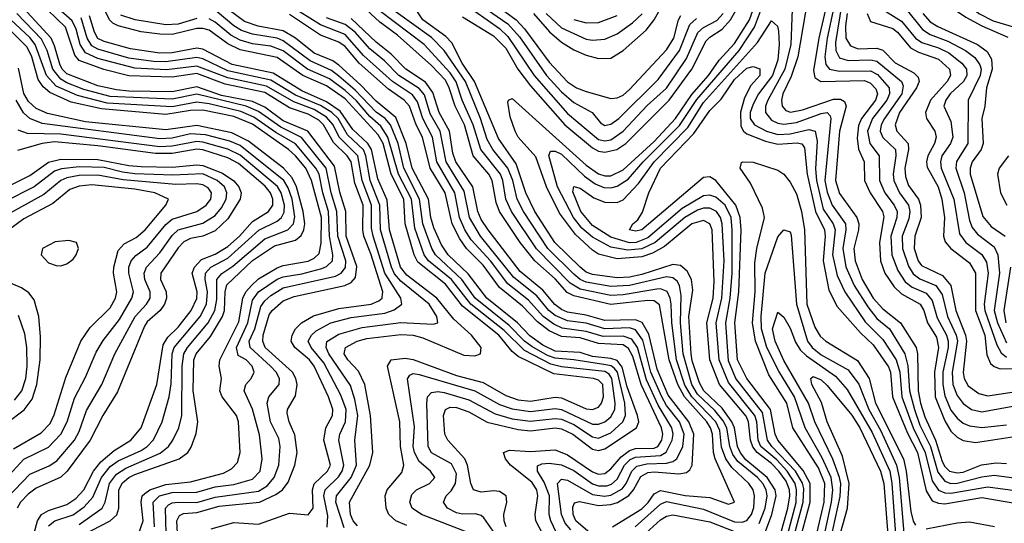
# Model space of a CAD drawing. Header units: inches. Extents: x 501365 to 657855, y 482276 to 547543.
# Tile 214 of 256: x 550477 to 553663, y 533302 to 534930. Entities that reach past the tile are written whole.
import ezdxf

# ---------------------------------------------------------------- set-up
doc = ezdxf.new("R2010")
doc.units = ezdxf.units.IN
doc.header["$MEASUREMENT"] = 0
doc.layers.add('A5553', color=7, linetype='Continuous')

msp = doc.modelspace()

# ---------------------------------------------------------------- linework, layer by layer
at = {"layer": 'A5553', "color": 5}
for points, elevation in [([(553685.3, 535194.7), (553629.1, 535130), (553502.1, 535030), (553485.9, 535010), (553481.1, 534990), (553491.7, 534970), (553538.2, 534938.2), (553590, 534910.4), (553674, 534874)], 2720), ([(553709.6, 535190), (553635.7, 535110), (553557.9, 535050), (553540.5, 535030), (553530.7, 535010), (553534.6, 534990), (553580.4, 534950), (553626.9, 534926.9), (553687.8, 534907.8)], 2740), ([(551903, 535063), (552083.3, 534930), (552110, 534900.7), (552190, 534793), (552250, 534729), (552278.7, 534710), (552310, 534697.8), (552390, 534675.5), (552410, 534677), (552430, 534686.1), (552450, 534704.1), (552570, 534832.6), (552593.4, 534870), (552608.5, 534930), (552616.7, 534943.3)], 2580), ([(552915.7, 533184.3), (552962.6, 533350), (552969.3, 533390), (552968, 533410), (552957.4, 533437.4), (552933.1, 533470), (552910, 533494.9), (552862.8, 533530), (552848.8, 533548.8), (552841.7, 533570), (552835.1, 533630), (552827.5, 533647.5), (552741.9, 533750), (552709.9, 533829.9), (552700.2, 533950), (552720.4, 534030), (552723.6, 534083.6), (552717.2, 534250), (552710.3, 534270.3), (552690, 534281.1), (552652.2, 534270), (552563.1, 534196.9), (552524.8, 534175.2), (552490, 534163.2), (552410, 534157.2), (552350, 534171.9), (552330, 534184.7), (552275.3, 534235.3), (552224.2, 534304.2), (552181.2, 534390), (552146.7, 534486.7), (552090.2, 534550), (552080.3, 534570), (552064, 534616), (552056.9, 534663.1), (552058.7, 534670), (552070, 534675.2), (552310, 534459.7), (552350, 534431.8), (552370, 534425.4), (552390, 534425.6), (552430, 534444.8), (552530, 534536.1), (552598.8, 534610), (552652.3, 534687.7), (552705.6, 534750), (552740.5, 534799.5), (552790, 534853.4), (552838.4, 534930), (552887.8, 535070)], 2480), ([(551890, 535031.5), (552056.2, 534916.2), (552094.3, 534874.3), (552181.5, 534750), (552230, 534696.9), (552270, 534662.2), (552329.7, 534630), (552356.1, 534596.1), (552370, 534588.2), (552378.9, 534590), (552390, 534592.6), (552415.2, 534610), (552543, 534737), (552611.8, 534830), (552645.2, 534914.8), (552666.6, 534933.4)], 2560), ([(553035.2, 535044.8), (552994.7, 534810), (552973.4, 534746.6), (552946, 534690), (552941.6, 534670), (552943.9, 534650), (552956.2, 534636.2), (552970.6, 534630.6), (553010, 534638.7), (553110, 534673.5), (553132.9, 534672.9), (553145.9, 534665.9), (553151.5, 534650), (553129.2, 534570), (553116.6, 534410), (553130, 534368), (553186, 534290), (553192.4, 534270), (553191.5, 534250), (553176.2, 534190), (553180.3, 534150), (553203.5, 534090), (553239.1, 534030), (553270, 533994.9), (553326.8, 533950), (553377.9, 533870), (553381.8, 533850), (553383.7, 533730), (553391.3, 533690), (553405.6, 533645.6), (553439.8, 533570), (553461.9, 533501.9), (553470, 533484.7), (553486, 533470), (553510, 533464.2), (553530, 533467.3), (553589.3, 533490.7), (553636.9, 533496.9), (553670, 533494.9)], 2480), ([(551730, 533294.2), (551693.7, 533310), (551671.1, 533330), (551662.4, 533350), (551660.1, 533390), (551665.7, 533410), (551713.9, 533466.1), (551719.9, 533490), (551708.9, 533550), (551706.6, 533630), (551667.6, 533810), (551679.3, 533830), (551724, 533836), (551750, 533831.6), (551890, 533779.8), (551977.2, 533757.2), (552050, 533714.6), (552090, 533701.1), (552130, 533696.8), (552210, 533709.7), (552230, 533707.6), (552310, 533672.1), (552330, 533669.5), (552350, 533676.9), (552359.8, 533690), (552365.6, 533710), (552363.9, 533750), (552350, 533763.9), (552334.1, 533770), (552205.3, 533785.3), (552090, 533840.6), (552070, 533857.6), (552027.5, 533910), (551910, 534004.1), (551854.9, 534074.9), (551765.8, 534145.8), (551753.3, 534170), (551723.9, 534270), (551719.6, 534350), (551678.9, 534430), (551653.6, 534530), (551637.4, 534557.4), (551530, 534674.2), (551470, 534716.1), (551393.7, 534750), (551310, 534807.6), (551190, 534832.2), (551150, 534851.9), (551090, 534896.5), (551070, 534902.1), (551050, 534901.1), (550970, 534882.2), (550930, 534882.9), (550870, 534890.3), (550795.6, 534910), (550778.8, 534918.8), (550767.2, 534930), (550729.5, 535009.5)], 2780), ([(552051, 533290), (552044.3, 533310), (552044, 533330), (552053.2, 533370), (552050.7, 533390), (552030, 533404.5), (552010, 533407), (551970, 533401.9), (551945.7, 533410), (551937, 533430), (551926.3, 533490), (551917.9, 533510), (551862.5, 533570), (551853.1, 533590), (551848.3, 533650), (551854.5, 533670), (551870, 533677.5), (551890, 533675.9), (551930, 533661.6), (551990, 533628.3), (552090, 533604.6), (552130, 533600.3), (552210, 533609.9), (552230, 533607.5), (552266.6, 533590), (552330, 533541.1), (552350, 533536.6), (552370, 533541.9), (552472.3, 533610), (552479.9, 533630), (552476.5, 533650), (552442.8, 533742.8), (552426.9, 533806.9), (552410, 533828.1), (552390, 533834.5), (552330, 533841.1), (552290, 533854.2), (552210, 533858.6), (552170, 533877.8), (552127.5, 533907.5), (552087.7, 533950), (551988.8, 534030), (551927.7, 534107.7), (551863.7, 534170), (551842, 534202), (551816.7, 534256.7), (551807.3, 534290), (551800.2, 534350), (551746.9, 534450), (551727.9, 534530), (551693.9, 534613.9), (551630, 534666.3), (551579.9, 534719.9), (551510, 534782.6), (551490, 534797.2), (551430, 534822.2), (551369.2, 534870), (551330, 534894.1), (551249.1, 534909.1), (551204.4, 534924.4), (551110, 534995.8)], 2720), ([(552870, 533301.3), (552888.6, 533350), (552895.5, 533390), (552892.5, 533410), (552881.3, 533430), (552864.1, 533450), (552801.1, 533501.1), (552784.3, 533524.3), (552774.8, 533550), (552765.4, 533610), (552753.4, 533633.4), (552726.3, 533666.3), (552670, 533719.3), (552651.5, 533750), (552623.3, 533850), (552614.9, 533950), (552617.8, 534037.8), (552612.3, 534070), (552604.2, 534084.2), (552590, 534095.6), (552570, 534098.1), (552450, 534070.1), (552390, 534067.4), (552310, 534081.7), (552290, 534090), (552270, 534107.2), (552186, 534190), (552106.9, 534310), (552086.5, 534350), (552072.3, 534410), (552056.9, 534450), (552007.9, 534510), (551990, 534543), (551968.4, 534610), (551919.3, 534730), (551850, 534830.2), (551810, 534872.8), (551630, 535001.4)], 2540), ([(552947.1, 533210), (552989.1, 533369.1), (552990.9, 533410), (552985.9, 533430), (552960.4, 533470), (552926.6, 533506.6), (552875.4, 533550), (552866.6, 533570), (552861.9, 533630), (552855.9, 533650), (552770, 533756.4), (552739.8, 533830), (552730.9, 533950), (552748.9, 534030), (552757, 534150), (552750.3, 534270), (552744.5, 534290), (552731.2, 534310), (552710, 534320.2), (552690, 534320.3), (552670, 534314), (552629.4, 534290.6), (552533.6, 534210), (552490.4, 534189.6), (552444.6, 534184.6), (552390, 534194.5), (552330, 534226.4), (552296.3, 534256.3), (552269.4, 534290), (552217.4, 534390), (552189.4, 534490.6), (552194.8, 534505.2), (552210, 534505.1), (552230, 534495), (552304.5, 534424.5), (552339.1, 534399.1), (552367, 534387), (552390, 534386), (552410, 534391.6), (552445.7, 534414.3), (552493.9, 534470), (552612, 534588), (552667.9, 534672.1), (552805.3, 534830), (552854.4, 534905.6), (552890, 535001.6)], 2460), ([(553094, 535006), (553062.9, 534870), (553045.4, 534765.4), (553050, 534742.7), (553069.7, 534729.7), (553210, 534733.8), (553230, 534724.9), (553246.9, 534706.8), (553252.2, 534690), (553245.7, 534670), (553200.5, 534610), (553191.6, 534588.4), (553187, 534547), (553191.2, 534511.2), (553209.3, 534470), (553210.3, 534410), (553228.5, 534370), (553268.9, 534310), (553272.9, 534292.9), (553259.4, 534210), (553262.2, 534150), (553275.9, 534110), (553306.1, 534066.1), (553330, 534043.7), (553390.6, 534010), (553402.2, 533990), (553414.6, 533950), (553443.3, 533903.3), (553450.2, 533870), (553436.8, 533790), (553439.7, 533710), (553470, 533632.5), (553490, 533599.4), (553510, 533580.2), (553530, 533569.5), (553570, 533563.3), (553710, 533584.7)], 2520), ([(550990, 533230), (550985.3, 533310), (550993.7, 533326.3), (551007.3, 533332.7), (551050, 533337), (551122.9, 533357.1), (551253.3, 533370), (551305.6, 533394.4), (551326.9, 533410), (551345.9, 533434.1), (551366.9, 533490), (551374.8, 533530), (551367.7, 533587.7), (551348.6, 533630), (551342.6, 533657.4), (551343.9, 533670), (551370, 533713.8), (551374.7, 533750), (551370.6, 533770), (551359.7, 533790), (551271.5, 533870), (551263.4, 533890), (551264.9, 533910), (551284.2, 533975.8), (551293.5, 533990), (551330, 534020.8), (551365.5, 534034.5), (551529.3, 534070.7), (551550, 534080.2), (551563.9, 534096.1), (551568, 534132), (551533.7, 534230), (551532, 534310), (551512.6, 534372.6), (551496, 534456), (551409.3, 534569.3), (551330, 534602.6), (551270, 534647), (551230, 534665.1), (551130, 534684.6), (551050, 534712.6), (550970, 534696.6), (550830, 534698.5), (550790, 534703.1), (550730, 534716.7), (550630, 534755.4), (550615, 534770), (550606.7, 534786.7), (550590, 534846), (550578.6, 534870), (550488.6, 534968.6)], 2920), ([(551096.5, 533283.5), (551170, 533304.1), (551250, 533298.4), (551350, 533334.6), (551410, 533328.5), (551426.8, 533350), (551424.5, 533410), (551430.3, 533429.7), (551473.5, 533470), (551482.4, 533490), (551461.6, 533570), (551467.9, 533610), (551489.6, 533650), (551490.6, 533670), (551476.7, 533710), (551429.8, 533810), (551415.1, 533830), (551366.9, 533870), (551355.4, 533890), (551358.9, 533910), (551369.9, 533930), (551388.8, 533950), (551427.4, 533972.6), (551510, 533995.9), (551614, 534010), (551639, 534021), (551649.6, 534030), (551650, 534033), (551651.6, 534050), (551613.1, 534173.1), (551590.6, 534230), (551586.8, 534250), (551587.9, 534330), (551561.1, 534401.1), (551550, 534470), (551536.9, 534490), (551492.8, 534532.8), (551460.4, 534590), (551445.2, 534605.2), (551410, 534624.4), (551350, 534645), (551270, 534694.9), (551142.1, 534722.1), (551050, 534756), (550970, 534744.7), (550830, 534748), (550749.4, 534769.4), (550670, 534798), (550655.8, 534815.8), (550625.5, 534905.5), (550538.3, 534990)], 2880), ([(551471.5, 533288.5), (551474.6, 533325.4), (551461.3, 533390), (551465.5, 533410), (551508.3, 533451.7), (551520.3, 533470), (551525.7, 533490), (551510.2, 533570), (551513.4, 533590), (551530.8, 533630), (551533, 533670), (551516.1, 533716.1), (551460.7, 533820.7), (551420.2, 533870), (551410.9, 533890), (551421.6, 533910), (551436.4, 533923.6), (551483.4, 533950), (551550, 533967.2), (551658.8, 533981.2), (551688.7, 533991.3), (551713.4, 534010), (551710.7, 534030), (551658.8, 534110), (551620.7, 534230), (551615.5, 534255.5), (551615.6, 534330), (551584.9, 534410), (551571.1, 534490), (551510.5, 534550), (551491.4, 534590), (551470, 534615.1), (551430, 534639.3), (551364.1, 534664.1), (551275.4, 534715.4), (551150, 534741.6), (551050, 534779.9), (550951.8, 534768.2), (550850, 534773.3), (550730, 534804.9), (550690, 534822.4), (550672.7, 534850), (550659.8, 534899.8), (550646.7, 534926.7), (550574.5, 534990)], 2860), ([(552212.7, 533272.7), (552195.2, 533310), (552190.6, 533330), (552190.8, 533390), (552174.5, 533434.5), (552152.3, 533470), (552152.9, 533487.1), (552166.3, 533493.7), (552190, 533496.3), (552230, 533490.5), (552270, 533472.8), (552330, 533429.7), (552350, 533422.7), (552376.9, 533423.2), (552391.9, 533428.1), (552410, 533444), (552434.1, 533490), (552452.4, 533507.6), (552470, 533515.4), (552550, 533521.3), (552568.5, 533531.5), (552588.7, 533570), (552591.3, 533590), (552587.3, 533610), (552543.3, 533683.3), (552505.3, 533765.3), (552475.8, 533870), (552457.3, 533897.3), (552430, 533906.6), (552365.4, 533905.4), (552310, 533921.8), (552232.4, 533932.4), (552205.2, 533945.2), (552170.7, 533970.7), (552123.2, 534023.2), (552056.4, 534076.4), (552000.8, 534150), (551938.2, 534218.2), (551917.8, 534250), (551900.6, 534290), (551885.2, 534370), (551826.4, 534470), (551812.5, 534550), (551781.6, 534610), (551764.4, 534664.4), (551747.5, 534687.5), (551683.8, 534730), (551590, 534814.3), (551530, 534881.7), (551450, 534913.4), (551350, 534976.1)], 2660), ([(552395.4, 533290), (552490, 533348.7), (552510.8, 533369.2), (552530, 533397.1), (552550, 533407.9), (552630, 533391.8), (552710, 533385.5), (552770, 533363.8), (552790.4, 533370), (552727.4, 533510), (552722, 533530), (552718.8, 533590), (552712.7, 533610), (552700.3, 533630), (552628.1, 533710), (552606.9, 533750), (552578.7, 533830), (552547.6, 534007.6), (552530, 534020.5), (552510, 534022.5), (552390, 534008.7), (552270, 534036.6), (552248.4, 534048.4), (552210, 534092), (552144.1, 534150), (552096.4, 534210), (552029.4, 534310), (552018.8, 534338.8), (552006.2, 534410), (551995.1, 534430), (551944.3, 534490), (551916.1, 534590), (551885.8, 534650), (551867, 534710), (551854.3, 534734.3), (551810, 534781.7), (551699.6, 534879.6), (551642, 534922), (551569.2, 534990)], 2580), ([(551910, 534939.4), (552010, 534878), (552050, 534838), (552089.2, 534770), (552130, 534716.4), (552240.8, 534590), (552330, 534515.8), (552350, 534505), (552370, 534501.7), (552408.8, 534510), (552438, 534530), (552578.6, 534670), (552652.3, 534770), (552698.7, 534861.3), (552710, 534873.8), (552750, 534898.9), (552777.4, 534930), (552810, 534987.9)], 2520), ([(552139.8, 534950), (552191.2, 534891.2), (552230, 534857), (552270, 534832.8), (552310, 534815.6), (552350, 534804.8), (552390, 534805.1), (552430, 534830.1), (552504.4, 534895.7), (552530, 534929.3), (552566, 534994)], 2620), ([(552976, 534964), (552972.4, 534850), (552952.5, 534770), (552897.8, 534670), (552890.1, 534650), (552890.4, 534630), (552910, 534605.5), (552930, 534595.4), (552950, 534591.7), (552990, 534597.9), (553070, 534626.5), (553090, 534629.6), (553099.1, 534619.1), (553101.8, 534610), (553082.6, 534410), (553090, 534372.8), (553106.2, 534330), (553148.8, 534270), (553150.4, 534250), (553140, 534190), (553150, 534131.3), (553177.2, 534070), (553221.3, 534001.3), (553250, 533963.7), (553291.1, 533930), (553341.4, 533850), (553350.7, 533810.7), (553356.6, 533730), (553371.9, 533670), (553390, 533619.3), (553424, 533550), (553447.3, 533467.3), (553470, 533437.5), (553490, 533430.4), (553510, 533430.8), (553590, 533452.2), (553630, 533457.1), (553741.8, 533441.8)], 2460), ([(553114.2, 534985.8), (553089.4, 534870), (553082.6, 534810), (553085.3, 534785.3), (553097.7, 534770), (553130, 534763.7), (553230, 534764.7), (553252.3, 534752.3), (553290, 534710), (553291.4, 534690), (553282.4, 534670), (553236.2, 534610), (553220.6, 534570), (553227.5, 534530), (553258.5, 534490), (553258.7, 534410), (553276.8, 534370), (553307, 534330), (553315.7, 534310), (553315.4, 534290), (553296.2, 534230), (553298.6, 534170), (553318.8, 534118.8), (553342.5, 534082.5), (553365.2, 534065.2), (553410, 534045.3), (553430, 534022.5), (553445.8, 533965.8), (553475.8, 533910), (553481.1, 533890), (553480.9, 533870), (553463.9, 533790), (553463.7, 533750), (553470, 533713.4), (553490, 533667.9), (553510, 533641.5), (553530, 533625.8), (553550, 533616.3), (553590, 533610.8), (553670, 533620.3)], 2540), ([(553137.6, 534982.4), (553116.6, 534856.6), (553118, 534830), (553130, 534806.5), (553157.8, 534797.8), (553230, 534800), (553250, 534795.7), (553330.3, 534730.3), (553335.9, 534715.9), (553330.8, 534690), (553274.9, 534610), (553264.6, 534590), (553261.7, 534570), (553269.6, 534549.6), (553310.8, 534510), (553311.9, 534490), (553302.9, 534430), (553305.8, 534410), (553323.8, 534370), (553353.1, 534330), (553357.7, 534310), (553354.4, 534285.6), (553332.2, 534230), (553333.1, 534190), (553352.7, 534132.7), (553368, 534108), (553390, 534092.1), (553441.2, 534070), (553461.6, 534041.6), (553479.3, 533970), (553507, 533910), (553511.2, 533890), (553494.4, 533790), (553495.9, 533750), (553510, 533714.7), (553530, 533689.4), (553556.8, 533670), (553590, 533661.7), (553750, 533690.9)], 2560), ([(553341.4, 534970), (553398.2, 534898.2), (553422.7, 534882.7), (553480.6, 534860.5), (553537.6, 534830), (553567.7, 534807.7), (553584.2, 534784.2), (553588.1, 534770), (553584.8, 534750), (553545.7, 534670), (553545.3, 534530), (553508.2, 534471.8), (553506, 534450), (553532.8, 534370), (553550, 534280.7), (553558.4, 534258.4), (553576.1, 534236.1), (553630, 534195.7), (553642, 534170), (553647, 534110), (553630.5, 533990), (553640.6, 533950), (553670, 533885.2)], 2660), ([(550951.4, 533268.6), (550948.6, 533350), (550959, 533361), (550970, 533367.9), (550989.6, 533370), (551050, 533368.7), (551110, 533386.5), (551250, 533405.1), (551277.8, 533422.2), (551300.9, 533450), (551315.4, 533490), (551319.8, 533550), (551315.6, 533575.6), (551288.7, 533630), (551278.2, 533690), (551283, 533710), (551316.7, 533750), (551317.4, 533770), (551306.7, 533790), (551288.5, 533810), (551222.4, 533870), (551220, 533890), (551237.9, 533930), (551257.3, 534002.7), (551270, 534021.1), (551290, 534038), (551330, 534062.6), (551498.9, 534101.1), (551517.6, 534110), (551531.6, 534128.4), (551532.5, 534150), (551506.5, 534230), (551503.7, 534310), (551485, 534370), (551469.1, 534450), (551389.1, 534549.1), (551322.2, 534582.2), (551250, 534632.7), (551210, 534649.9), (551050, 534689.1), (550970, 534672.6), (550770, 534681.6), (550684.6, 534704.6), (550630, 534725.5), (550610, 534737.8), (550584.6, 534770), (550566.4, 534830), (550547.3, 534867.3), (550467.7, 534950)], 2940), ([(551526.6, 533286.6), (551500.2, 533370), (551501.8, 533390), (551550.1, 533449.9), (551566.6, 533490), (551561.1, 533570), (551571.3, 533650), (551561.8, 533701.8), (551547.1, 533747.1), (551477.7, 533850), (551468.8, 533870), (551471, 533889), (551510, 533913.6), (551584.8, 533935.2), (551710, 533951.1), (551814.8, 533945.2), (551830.4, 533950), (551826.7, 533970), (551802.4, 534010), (551710, 534084.5), (551690, 534108.7), (551679.7, 534130), (551644.8, 534250), (551642.6, 534330), (551611.3, 534410), (551597.2, 534490), (551590, 534509), (551537.7, 534557.7), (551507.9, 534610), (551487.3, 534630), (551450, 534652.3), (551370, 534686.2), (551290, 534734.2), (551150, 534764.8), (551070, 534803), (551050, 534807.4), (550950, 534793.3), (550910, 534795.3), (550830, 534806.1), (550730, 534834.5), (550710, 534845.3), (550695.3, 534870), (550675.8, 534935.8)], 2840), ([(551570, 533293.2), (551555.8, 533310), (551547.1, 533330), (551544.3, 533370), (551610.5, 533490), (551619.5, 533530), (551612.5, 533650), (551594.1, 533750), (551573.4, 533793.4), (551538.9, 533830), (551527.3, 533850), (551531.3, 533870), (551569.4, 533890), (551600.5, 533899.5), (551710, 533912.5), (551750, 533910), (551781.8, 533901.8), (551914.6, 533845.4), (551950, 533843.2), (551968.2, 533850), (551969.9, 533870), (551939.4, 533910), (551881.8, 533961.8), (551827.3, 534030), (551730, 534104.4), (551709.5, 534129.5), (551673.5, 534250), (551666.2, 534346.2), (551635.9, 534415.9), (551615.1, 534510), (551603.6, 534530), (551555.3, 534575.3), (551514.4, 534634.4), (551470, 534664.6), (551390, 534700), (551296.7, 534756.7), (551165, 534785), (551070, 534835), (551050, 534838.1), (550970, 534823), (550930, 534822.1), (550835.8, 534835.8), (550750, 534859.2), (550730, 534869.4), (550718.7, 534890), (550702.9, 534942.9)], 2820), ([(551050, 534933.9), (550990, 534916), (550950, 534913.5), (550850.9, 534929.1), (550804.3, 534944.3)], 2760), ([(551950, 533263.7), (551777.5, 533330), (551747.4, 533350), (551739.9, 533370), (551745.5, 533394.5), (551761.3, 533410), (551803.2, 533430), (551820.8, 533450), (551806.5, 533470), (551770, 533501.1), (551754.2, 533530), (551750.4, 533550), (551754, 533614), (551731.8, 533768.2), (551739.2, 533780.8), (551750, 533786.3), (551770, 533782.2), (551950, 533730), (552030, 533685.5), (552070, 533671.4), (552130, 533662.7), (552210, 533672.8), (552230, 533669.5), (552330, 533622.4), (552350, 533621.8), (552370.1, 533629.9), (552390, 533645.6), (552402.2, 533670), (552403.9, 533690), (552393.5, 533770), (552383.9, 533783.9), (552370, 533792.1), (552230, 533808), (552196, 533816), (552110, 533860.4), (552044.8, 533924.8), (551936.5, 534010), (551874.2, 534090), (551800.3, 534150), (551785.3, 534170), (551755.8, 534255.8), (551744.8, 534350), (551702.7, 534430), (551668.5, 534550), (551645.6, 534585.6), (551610, 534616.8), (551567.2, 534667.2), (551530, 534701.3), (551479, 534739), (551407.9, 534770), (551329.3, 534829.3), (551290, 534844), (551230, 534852), (551190, 534864.1), (551160.4, 534880.4), (551110, 534921.7), (551090, 534932.3)], 2760), ([(552069.9, 533190), (551978.7, 533318.7), (551970, 533327), (551951.8, 533331.8), (551910, 533331.4), (551890, 533335.9), (551861.5, 533350), (551847.8, 533370), (551857, 533390), (551873.4, 533406.6), (551887.1, 533430), (551890, 533462), (551873.8, 533493.8), (551810, 533529.6), (551798.6, 533550), (551794.5, 533690), (551796.5, 533710), (551810, 533724.3), (551830, 533727.8), (551850, 533724.9), (551930, 533700.3), (552015.6, 533655.6), (552070, 533639.5), (552130, 533631.4), (552210, 533640.8), (552230, 533637.8), (552270, 533621.1), (552330, 533580.8), (552350, 533576.9), (552390, 533594), (552429, 533630), (552437.7, 533650), (552435.5, 533690), (552411.4, 533790), (552402, 533802), (552390.6, 533810.6), (552374, 533814), (552270, 533830.4), (552210, 533835), (552184.5, 533844.5), (552133.7, 533873.7), (552110, 533890.6), (552060.9, 533940.9), (551950.7, 534030), (551907.9, 534090), (551822.9, 534170), (551810.1, 534190.1), (551781.2, 534270), (551771, 534350), (551719.8, 534450), (551701.3, 534530), (551676.4, 534590), (551659.3, 534610), (551630, 534631), (551562.5, 534702.5), (551510, 534747.6), (551485.9, 534765.9), (551416.6, 534796.6), (551330, 534862), (551309.8, 534869.8), (551230, 534882.9), (551195, 534895), (551169.8, 534909.8), (551115.6, 534955.6)], 2740), ([(552190, 533227.5), (552147.6, 533310), (552145, 533330), (552153.3, 533390), (552150, 533410), (552134.4, 533434.4), (552064.9, 533490), (552048.5, 533510), (552042.3, 533530), (552061.6, 533538.4), (552130, 533533.6), (552210, 533539.5), (552250, 533522.9), (552330, 533467.7), (552350, 533460.8), (552370, 533462.4), (552390, 533477.7), (552423, 533517), (552450, 533536.6), (552470, 533542.9), (552530, 533544), (552541.3, 533550), (552555.1, 533570), (552557.9, 533590), (552553.9, 533610), (552487.5, 533750), (552461.1, 533841.1), (552447.1, 533867.1), (552430, 533878.3), (552350, 533883), (552290, 533901.2), (552230, 533905.1), (552190, 533923.7), (552152.6, 533952.6), (552103.7, 534003.7), (552030, 534064), (551976.5, 534136.5), (551922.8, 534190), (551901.1, 534221.1), (551876.5, 534270), (551853.6, 534370), (551804.7, 534450), (551779.9, 534550), (551759.7, 534590), (551738.4, 534650), (551721.2, 534670), (551670, 534705.5), (551576, 534790), (551530, 534843.1), (551510, 534857.5), (551450, 534879.7), (551350, 534946.9)], 2680), ([(552260.2, 533280.2), (552242, 533302), (552230.3, 533330), (552217.1, 533430), (552230, 533443.9), (552250, 533441.2), (552330, 533394.9), (552369, 533389), (552390, 533392), (552426.9, 533413.1), (552439.4, 533430), (552457.2, 533470), (552474.1, 533485.9), (552506.5, 533493.5), (552570, 533495.5), (552590, 533500.9), (552603.5, 533510), (552622.2, 533550), (552627.4, 533590), (552611.7, 533630), (552570, 533682.4), (552554.3, 533710), (552519.5, 533790), (552493.3, 533893.3), (552470, 533926.7), (552450, 533933.6), (552370, 533930.6), (552310, 533948.4), (552250, 533955.9), (552210, 533973.2), (552188.9, 533990), (552150, 534036.8), (552076.1, 534096.1), (551968, 534230), (551932.7, 534290), (551915.6, 534375.6), (551856.7, 534470), (551837.1, 534570), (551805.6, 534625.7), (551786.8, 534686.8), (551770, 534707.9), (551703.7, 534750), (551657.5, 534797.5), (551610, 534835.5), (551562.3, 534890), (551530, 534914.9), (551470, 534936.1)], 2640), ([(552330, 533263.2), (552276.4, 533310), (552267.6, 533330), (552266.4, 533353.6), (552272.2, 533367.8), (552288, 533372), (552350, 533359.2), (552390, 533361.9), (552411.5, 533368.5), (552448.2, 533391.8), (552463.5, 533410), (552486.9, 533453.1), (552510, 533465.7), (552530, 533468.5), (552610, 533461.5), (552634.1, 533465.9), (552645.3, 533474.7), (552653.1, 533490), (552658.7, 533590), (552641.7, 533630), (552575.7, 533715.7), (552540, 533800), (552512.7, 533912.7), (552490.7, 533950.7), (552470, 533960), (552370, 533956.9), (552310, 533974.3), (552250, 533984.4), (552230, 533992.7), (552208.7, 534008.7), (552170, 534055.9), (552096.3, 534116.3), (551992.8, 534250), (551970, 534284.4), (551959.4, 534310), (551943.6, 534390), (551887.9, 534470), (551878.8, 534498.8), (551868.1, 534570), (551834, 534630), (551814.1, 534694.1), (551790, 534728), (551726.2, 534770), (551679.1, 534819.1), (551630, 534857), (551550, 534934.4)], 2620), ([(552469, 533290), (552550, 533363.4), (552570, 533371.6), (552690, 533347.4), (552790, 533306.6), (552815.2, 533304.8), (552830, 533310.1), (552845.4, 533330), (552852.6, 533352.6), (552854.4, 533390), (552850.4, 533410), (552836.1, 533430), (552781.7, 533481.7), (552761.5, 533510), (552748.2, 533548.2), (552742, 533602), (552729, 533630), (552651.9, 533710), (552628.7, 533748.7), (552602.4, 533830), (552587.2, 533950), (552585.5, 534010), (552582.2, 534030), (552571.6, 534051.6), (552550, 534059.2), (552538.3, 534058.3), (552430, 534040.1), (552390, 534037.8), (552290, 534058.8), (552258.3, 534078.3), (552149.1, 534189.1), (552068.4, 534310), (552050.5, 534350), (552040.4, 534410), (552032.9, 534430), (551969.3, 534510), (551944.7, 534590), (551908.3, 534670), (551889.4, 534729.4), (551870, 534758.4), (551786.1, 534850), (551640.2, 534960.2)], 2560), ([(552890, 533275.5), (552910.5, 533330), (552924.2, 533390), (552921.7, 533410), (552896, 533450), (552827, 533507), (552809.2, 533529.2), (552800.1, 533550), (552790.2, 533610), (552781.7, 533630), (552750, 533673.6), (552691, 533730), (552676.2, 533756.2), (552652.8, 533827.2), (552649.4, 533850), (552642.6, 533970), (552655.3, 534055.3), (552650.6, 534090), (552637.2, 534117.2), (552615.5, 534135.5), (552590, 534138.7), (552490, 534106.3), (552450, 534097.7), (552410, 534095.2), (552330, 534106.2), (552310, 534113.9), (552290, 534129.3), (552208.2, 534210), (552143.9, 534310), (552115.2, 534370), (552083.7, 534463.7), (552026.2, 534546.2), (551948.6, 534730), (551908.6, 534790), (551874.9, 534854.9), (551855.5, 534875.5), (551782, 534930), (551764.4, 534955.6)], 2520), ([(551950, 534957.1), (552030, 534901.1), (552056.2, 534876.2), (552141.4, 534750), (552250, 534626.8), (552350, 534543), (552370, 534537.8), (552390, 534541.4), (552430, 534569.8), (552507.5, 534652.5), (552570, 534708.2), (552635, 534805), (552671.3, 534888.7), (552690, 534905.3), (552732.3, 534927.7), (552753.7, 534950)], 2540), ([(552180.8, 534950), (552230, 534903.4), (552310, 534866.6), (552330, 534863.7), (552370, 534867.4), (552410, 534884.6), (552460.4, 534919.6), (552491, 534949)], 2640), ([(552270, 534930.5), (552310, 534919.7), (552350, 534921.5), (552410, 534943.8)], 2660), ([(553154.9, 534950), (553149.2, 534910), (553150.6, 534870.6), (553165.2, 534845.2), (553190, 534835.6), (553250, 534837.8), (553270, 534831.9), (553310.2, 534790.2), (553370, 534758), (553384, 534744), (553387.1, 534730), (553379.1, 534710), (553324, 534630), (553309.6, 534590), (553314.8, 534570), (553352.3, 534530), (553352.7, 534510), (553341.1, 534450), (553343.2, 534423.2), (553353.4, 534393.4), (553385.3, 534350), (553392.2, 534330), (553393.4, 534290), (553373.8, 534230), (553370.8, 534190), (553384.3, 534150), (553395.4, 534135.5), (553462.8, 534102.8), (553490.3, 534070), (553506.4, 533990), (553537.4, 533910), (553540.5, 533890), (553529.5, 533789.5), (553532.5, 533770), (553546.3, 533746.3), (553580.8, 533720.9), (553610, 533713.2), (553730, 533732.4)], 2580), ([(553218.7, 534950), (553230, 534924.1), (553301.9, 534901.9), (553317.1, 534890), (553359.5, 534839.5), (553385.1, 534825.1), (553450, 534802), (553485.6, 534770), (553489, 534750), (553477.5, 534730), (553423.6, 534670), (553407.4, 534630), (553411.1, 534610), (553438.3, 534570), (553441.9, 534550), (553436.6, 534530), (553415.5, 534490), (553411.3, 534470), (553413.5, 534453.4), (553448.4, 534390), (553460.9, 534350), (553469.8, 534290.2), (553466.5, 534230), (553471.5, 534211.5), (553489.7, 534190), (553550, 534143.5), (553570.2, 534110.2), (553569.3, 533990), (553600, 533910), (553606, 533846), (553618.4, 533818.4), (553630, 533808.1), (553650, 533801.2), (553710, 533801.6)], 2620), ([(553270, 534962.6), (553330, 534925.5), (553375.7, 534870), (553396.3, 534856.3), (553450, 534839.4), (553483, 534823), (553525.8, 534790), (553540.6, 534770), (553541.9, 534750), (553531.3, 534730), (553488, 534690), (553473.2, 534670), (553467.6, 534650), (553490, 534600.7), (553496.1, 534550), (553488.4, 534530), (553461.2, 534490), (553456, 534470), (553459.1, 534450), (553499.7, 534350), (553517.7, 534237.7), (553538.5, 534210), (553590.5, 534170.5), (553605.7, 534145.7), (553611.1, 534110), (553598.1, 534010), (553599.4, 533990), (553638.7, 533878.7), (553652.6, 533852.6), (553670, 533839.1)], 2640), ([(553399.7, 534950), (553423.4, 534923.4), (553448.2, 534908.2), (553576.5, 534850), (553607.2, 534827.2), (553621.9, 534801.9), (553623.6, 534770), (553605.8, 534710), (553600.2, 534650), (553590, 534610), (553594.8, 534530), (553588.2, 534510), (553558.8, 534470), (553552.7, 534450), (553552.8, 534430), (553593.4, 534293.4), (553620.8, 534260.8), (553665.2, 534230)], 2680), ([(550862.2, 533270), (550876.6, 533310), (550870.3, 533370), (550873.8, 533390), (550881.6, 533398.4), (550898.6, 533410), (550950, 533427.4), (551030, 533435.6), (551136.4, 533463.6), (551162.2, 533477.8), (551181.7, 533498.3), (551190.3, 533530), (551184.9, 533630), (551178.7, 533650), (551131.7, 533710), (551124.8, 533730), (551129.6, 533770), (551123, 533810), (551124.3, 533830), (551186.5, 533953.5), (551199.3, 534030), (551209.2, 534050), (551226.9, 534070), (551250, 534092.2), (551310, 534127.3), (551330, 534134.8), (551410, 534149.3), (551430, 534159.3), (551445.6, 534174.4), (551452.4, 534207.6), (551453.6, 534290), (551421.7, 534410), (551402.9, 534450), (551370, 534490.2), (551347.3, 534510), (551230, 534591.8), (551170, 534616.9), (551070, 534637.4), (551030, 534636.6), (550950, 534623.4), (550741.6, 534641.6), (550643.7, 534663.7), (550574.6, 534694.6), (550553.1, 534713.1), (550536.5, 534736.5), (550516.6, 534810), (550501.3, 534841.3), (550430, 534912.6)], 2980), ([(550913.4, 533290), (550909, 533370), (550929, 533390), (550970, 533400.8), (551050, 533402.7), (551110, 533419.4), (551170, 533427.1), (551230, 533444.7), (551255, 533470), (551261.3, 533510), (551252.5, 533587.6), (551230.1, 533670.1), (551203.4, 533730), (551208.9, 533750), (551226.4, 533770), (551235.7, 533790), (551229.2, 533810), (551210, 533829.9), (551183.9, 533843.9), (551178.6, 533870), (551214.8, 533950), (551230, 534022.7), (551250.2, 534050), (551310, 534091), (551330, 534099), (551390, 534108.3), (551454.3, 534125.7), (551470, 534132), (551489.3, 534150), (551490.5, 534170), (551479.7, 534230), (551476.2, 534310), (551457.7, 534370), (551445.6, 534430), (551435.7, 534450), (551369, 534529), (551305.7, 534565.7), (551235.1, 534615.1), (551192.8, 534632.8), (551090, 534658.2), (551050, 534663.6), (550970, 534648), (550760.5, 534660.5), (550664.4, 534684.4), (550595.1, 534715.1), (550563.7, 534750), (550527.5, 534850), (550510, 534872.3), (550448.5, 534930)], 2960), ([(552969.4, 533210), (553012.4, 533370), (553013.7, 533413.7), (553010, 533431), (552986.8, 533470), (552910.2, 533550), (552896.7, 533570), (552880.2, 533660.2), (552794.3, 533770), (552770, 533826.6), (552761.4, 533950), (552775.4, 534030), (552782.6, 534110), (552782.6, 534250), (552778.6, 534290), (552759.2, 534330), (552730, 534356), (552710, 534363.1), (552690, 534360.1), (552620.9, 534319.1), (552510, 534225), (552472.1, 534210), (552450, 534208.9), (552390, 534226.7), (552330, 534264.7), (552293.1, 534310), (552266.6, 534373.4), (552270, 534390.6), (552290, 534384.9), (552334.4, 534354.4), (552370, 534340.2), (552410, 534338.5), (552430, 534347.4), (552479.4, 534400.6), (552529.6, 534470), (552638.5, 534581.5), (552690, 534662.2), (552863.9, 534856.1), (552910, 534926.3), (552928.7, 534908.7), (552932.6, 534892.6), (552934.8, 534850), (552930, 534800.7), (552913.2, 534750), (552867.6, 534690), (552850, 534656.8), (552840.8, 534630), (552841.1, 534610), (552855.1, 534590), (552892.9, 534570), (552930, 534559.2), (552970, 534561.4), (553030, 534574.8), (553051, 534570), (553057.3, 534537.3), (553052, 534448), (553055.1, 534410), (553077.1, 534317.1), (553109.6, 534270), (553116, 534250), (553107.2, 534170), (553122.6, 534102.6), (553146.6, 534050), (553212.8, 533952.8), (553270, 533896), (553313.4, 533830), (553324.7, 533790), (553331.5, 533710), (553368, 533610), (553407.3, 533530), (553430, 533439.3), (553450, 533408.2), (553470, 533399.9), (553490, 533398.9), (553610, 533419.9), (553730, 533403.7)], 2440), ([(550651.6, 533248.4), (550770.3, 533309.7), (550791.6, 533328.4), (550798.3, 533350), (550798, 533410), (550810, 533432.5), (550830, 533449.4), (550850, 533458.9), (550993.1, 533510), (551020.6, 533530), (551032.4, 533547.6), (551048.2, 533591.8), (551053.8, 533630), (551038.3, 533730), (551040.3, 533830), (551048.5, 533850), (551094.1, 533905.9), (551133.1, 533970), (551140, 533990), (551142.3, 534050), (551147.8, 534072.2), (551230, 534151.1), (551301.5, 534198.5), (551370, 534217.3), (551387.9, 534232.1), (551396.9, 534250), (551400.2, 534270), (551394.5, 534310), (551373.1, 534390), (551358.8, 534418.8), (551330.3, 534450.3), (551217.5, 534537.5), (551164, 534564), (551050, 534588.3), (550950, 534573.4), (550690, 534599.6), (550566.7, 534626.7), (550530, 534643.3), (550506, 534666), (550490.9, 534690.9), (550473.6, 534773.6)], 3020), ([(552996.8, 533230), (553035.2, 533370), (553034.6, 533430), (553012, 533472), (552930.5, 533570), (552921.2, 533590), (552906.5, 533670), (552829.4, 533770), (552800.1, 533830), (552791.1, 533950), (552804.4, 534050), (552811.9, 534250), (552808.2, 534290), (552794.4, 534330), (552730, 534409.9), (552710, 534421.9), (552690, 534419.5), (552490.4, 534250), (552470, 534246), (552449.8, 534250), (552460.6, 534270), (552477.5, 534282.5), (552492.2, 534307.8), (552512.4, 534370), (552550.2, 534450), (552657.9, 534562.1), (552710, 534636.9), (552746.9, 534673.1), (552790, 534736.6), (552830, 534772.9), (552850, 534779), (552871.5, 534771.5), (552871.4, 534750), (552843.1, 534716.9), (552822.4, 534677.6), (552809.4, 534630.6), (552810, 534585.8), (552818.5, 534570), (552830, 534560.5), (552890, 534537.4), (552930, 534527.8), (552992.2, 534532.2), (553008.1, 534528.1), (553016.1, 534516.1), (553024.8, 534430), (553052.3, 534310), (553081.5, 534250), (553083.7, 534230), (553077.2, 534150), (553095, 534055), (553122.6, 534002.6), (553197.2, 533917.2), (553238.3, 533878.3), (553287.9, 533807.9), (553294.6, 533790), (553300.7, 533710), (553350, 533592.6), (553382.4, 533530), (553410, 533406.9), (553430, 533374.2), (553450, 533366.3), (553470, 533364.8), (553590, 533385.4), (553710, 533364)], 2420), ([(550670, 533297.6), (550743.8, 533350), (550753.7, 533370), (550767.5, 533430), (550790, 533460.5), (550820.2, 533479.8), (550931.9, 533528.1), (550958.5, 533550), (550972.7, 533570), (550992.4, 533610), (551001.3, 533650), (551003, 533810), (551008.2, 533850), (551019.7, 533870), (551087.1, 533950), (551108.8, 533990), (551114.8, 534025.2), (551114.8, 534090), (551131.2, 534108.8), (551167, 534133), (551270, 534220.9), (551345.2, 534250), (551362.7, 534270), (551367.2, 534292.8), (551358.8, 534350), (551346.1, 534386.1), (551331.2, 534410), (551190, 534523.2), (551157.1, 534537.1), (551078, 534558), (551030, 534560.7), (550970, 534547), (550930, 534545.1), (550550, 534594), (550510.1, 534610.1), (550489, 534629), (550465.2, 534670)], 3040), ([(550570, 533293.3), (550590.6, 533309.4), (550650, 533329), (550685.4, 533354.6), (550713.9, 533386.1), (550741.6, 533450), (550770, 533485.3), (550796.2, 533503.7), (550870, 533537.1), (550889.9, 533550), (550910, 533571.5), (550938.5, 533630), (550960.3, 533710), (550967.6, 533752.4), (550970.5, 533849.5), (550977, 533870), (551061.4, 533970), (551081.7, 534010), (551085.2, 534050), (551077.6, 534090), (551078.7, 534110), (551095.5, 534130), (551150, 534158.4), (551250.6, 534249.4), (551310, 534278.1), (551324.4, 534290), (551332.5, 534307.5), (551333.7, 534330), (551322.9, 534370), (551310.7, 534390.7), (551190, 534492.4), (551150, 534511.6), (551070, 534534.4), (551050, 534536), (550970, 534520.7), (550930, 534518.7), (550610, 534560.4), (550502.2, 534562.2), (550472.3, 534572.3)], 3060), ([(550523.4, 533270), (550534.5, 533310), (550547.1, 533330), (550570, 533343.2), (550630, 533361.8), (550658.4, 533381.6), (550684.4, 533410), (550715.8, 533470), (550739.6, 533500.4), (550783.2, 533536.8), (550836.9, 533570), (550869.9, 533610), (550920.3, 533750), (550941, 533878.9), (550956.5, 533903.5), (550990, 533936.3), (551031.6, 533990), (551050, 534028.2), (551051.4, 534050), (551035.2, 534110), (551042.7, 534130), (551065.4, 534154.6), (551110, 534172.2), (551150, 534196.8), (551188, 534230), (551230, 534277.7), (551282.1, 534310), (551295.7, 534330), (551295.9, 534350), (551288.7, 534370), (551271.3, 534391.3), (551185, 534465), (551150, 534483.6), (551070, 534509.5), (551050, 534511), (550970, 534497.7), (550917, 534497), (550730, 534522.1), (550590, 534534.9), (550549.9, 534530.1), (550470, 534507.2)], 3080), ([(553676.6, 534490), (553646.7, 534450), (553640.8, 534430), (553650.7, 534370), (553670.6, 534330.6)], 2720), ([(550436.5, 533383.5), (550510, 533460.1), (550572.5, 533487.6), (550596.9, 533503.1), (550654.9, 533570), (550670, 533598.9), (550693.7, 533666.3), (550742.9, 533750), (550784.9, 533850), (550850.9, 533970), (550887, 534010), (550899, 534030), (550898.7, 534050), (550882.5, 534090), (550879.7, 534110), (550887.2, 534130), (550930, 534176.1), (550970, 534231.9), (550989.6, 534250), (551070, 534271.6), (551110, 534296.6), (551130, 534321.4), (551145.2, 534350), (551147.6, 534370), (551139.3, 534390), (551116.5, 534410), (551070, 534431.1), (550972.6, 534427.4), (550850, 534432), (550810, 534437.1), (550750, 534452.6), (550670, 534454.4), (550612.3, 534447.8), (550590, 534439.8), (550523.5, 534390), (550430, 534341.8)], 3140), ([(550450, 534395.8), (550510, 534426.3), (550570, 534468.9), (550610, 534478.9), (550730, 534478), (550830, 534458.4), (550870, 534454.9), (550970, 534453.2), (551050, 534460.2), (551070, 534458.1), (551133.6, 534433.6), (551170, 534409.4), (551185.6, 534390), (551193.8, 534370), (551190.8, 534350), (551150, 534286.6), (551110, 534247.8), (551070, 534230.4), (551030, 534222), (551007.9, 534212.1), (550990, 534192.7), (550933.9, 534110), (550933.2, 534090), (550950.5, 534050), (550952.3, 534030), (550945.5, 534010), (550931.3, 533990), (550890, 533953.5), (550880.6, 533939.4), (550793.1, 533726.9), (550745.7, 533650), (550705.3, 533570), (550630.4, 533469.6), (550610, 533450.7), (550530, 533415.1), (550504, 533396), (550479.8, 533370), (550469.3, 533350)], 3120), ([(553038.1, 533190), (553079.7, 533370), (553082.1, 533430), (553061.3, 533481.3), (552978.6, 533610), (552959.6, 533690), (552901.4, 533781.4), (552857.7, 533890), (552847.7, 533950), (552856.7, 534050), (552856.1, 534143.9), (552862.1, 534190), (552887.5, 534290), (552880.3, 534320.3), (552841.9, 534401.9), (552808.7, 534450), (552812.3, 534467.8), (552817.2, 534470), (552850, 534468.8), (552930, 534443.8), (552950, 534430.1), (552970, 534405.1), (552990, 534366.8), (553007.2, 534310), (553016.4, 534250), (553024.4, 534010), (553050, 533935.5), (553067.1, 533907.1), (553085.8, 533890), (553187.6, 533827.6), (553226.1, 533770), (553246.1, 533690), (553336.8, 533510), (553345.8, 533470), (553360.2, 533340.2), (553368, 533308), (553376, 533296)], 2380), ([(550442.9, 533457.1), (550490, 533509.1), (550570, 533548.1), (550610.7, 533589.3), (550630.3, 533629.7), (550654.1, 533705.9), (550690, 533774.3), (550725, 533855), (550747.1, 533892.9), (550799.9, 533960.1), (550840.2, 534030), (550844.9, 534050), (550830.2, 534110), (550830.5, 534130), (550837.7, 534150), (550852.7, 534167.3), (550890, 534194.9), (550950, 534268), (550970, 534285.2), (551050, 534310.1), (551080.6, 534330), (551095.5, 534350), (551097.2, 534370), (551086.4, 534386.4), (551070, 534396.3), (551050, 534399.1), (550982.5, 534397.5), (550811.9, 534411.9), (550730, 534427.7), (550670, 534426.2), (550630, 534418.8), (550610, 534410.4), (550554.8, 534365.2), (550390, 534274.4)], 3160), ([(550457.5, 533542.5), (550546.2, 533593.8), (550575.6, 533624.4), (550588.2, 533651.8), (550626.8, 533773.2), (550674.7, 533890), (550704.9, 533935.1), (550770, 533998.4), (550787, 534030), (550791.1, 534050), (550780.2, 534110), (550781.3, 534130), (550796.1, 534183.9), (550815, 534205), (550854.1, 534225.9), (550883.2, 534250), (550949.4, 534330), (550958.3, 534350), (550914, 534370), (550850, 534381.6), (550710, 534395.5), (550670, 534392.1), (550639, 534381), (550584.1, 534335.9), (550490, 534285.8), (550390, 534212.3)], 3180), ([(553064.4, 533190), (553103.8, 533370), (553108.3, 533410), (553102.7, 533450), (553073.4, 533513.4), (553018.2, 533610), (552983.6, 533710), (552933.2, 533793.2), (552895, 533870), (552877.2, 533930), (552876.5, 533970), (552889.1, 534110.9), (552930, 534228.1), (552950, 534250.2), (552970, 534243.6), (552973.2, 534233.2), (552991, 534010), (553026.3, 533890), (553041.3, 533870), (553070, 533846.5), (553158.1, 533798.1), (553191.8, 533751.8), (553224.4, 533670), (553262.8, 533602.8), (553314.6, 533490), (553322.9, 533450), (553337.7, 533270)], 2360), ([(553683, 534130), (553661.3, 533990), (553668.3, 533950)], 2680), ([(550434.9, 533625.1), (550491.7, 533668.3), (550517.5, 533702.5), (550532.3, 533750), (550543.1, 533830), (550544, 533904), (550539.1, 533970), (550524, 534024), (550506.5, 534046.5), (550483.4, 534063.4), (550426.6, 534086.6)], 3220), ([(553101.2, 533250), (553132.2, 533387.8), (553133.7, 533430), (553129.7, 533450), (553108.6, 533508.6), (553049.6, 533630), (553028.8, 533690), (552950, 533828.4), (552921, 533890), (552912.4, 533930), (552930, 533984.6), (552950, 533968.4), (552970, 533932.8), (552986.8, 533886.8), (553002.6, 533862.6), (553023.2, 533843.2), (553117.1, 533777.1), (553154.6, 533734.6), (553235.2, 533595.2), (553292.4, 533470), (553299.3, 533430), (553311.6, 533251.6)], 2340), ([(550460.8, 533699.2), (550483.6, 533730), (550496.7, 533770), (550501, 533810), (550500.1, 533870), (550493.9, 533913.9), (550473.2, 533973.2)], 3240), ([(553133.4, 533270), (553156, 533350), (553160.8, 533430), (553139, 533519), (553089.7, 533630), (553071.9, 533691.9), (553040.4, 533750), (553036.5, 533770), (553044.2, 533775.8), (553070, 533765.3), (553090, 533746.8), (553170, 533651.6), (553195.2, 533610), (553261.8, 533470), (553272.8, 533430), (553286.9, 533250)], 2320), ([(552502.5, 533270), (552550, 533313), (552570, 533324.5), (552590, 533328.4), (552710, 533306.8), (552790, 533274.9)], 2540), ([(553410, 533283.8), (553510, 533303.1), (553550, 533305.8), (553630.8, 533290.8)], 2380)]:
    msp.add_lwpolyline(points, dxfattribs=dict(at, elevation=elevation))
at = {"layer": 'A5553', "color": 5, "elevation": 3220}
msp.add_lwpolyline([(550635.9, 534215.9), (550592.2, 534212.2), (550551.3, 534190), (550547, 534170), (550570, 534144.1), (550595.1, 534135.1), (550610, 534134.3), (550630, 534140.6), (550650, 534155.8), (550659.8, 534170), (550667.8, 534190), (550660.5, 534210)], close=True, dxfattribs=at)

doc.saveas('drawing.dxf')
